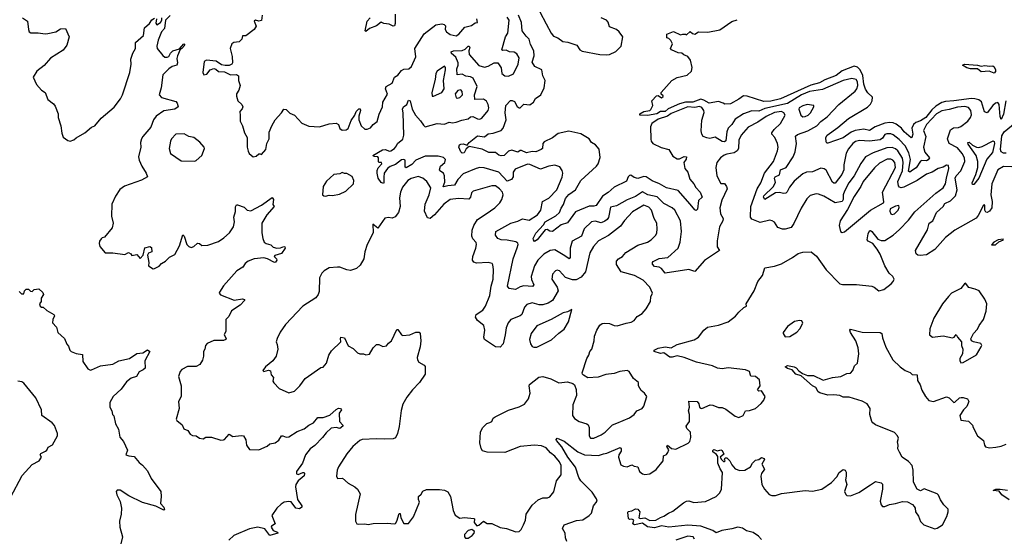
# Model space of a CAD drawing. Extents: x 1603745 to 1745082, y 385868 to 533966.
# Tile 6 of 256: x 1614860 to 1623151, y 396362 to 400728. Entities that reach past the tile are written whole.
import ezdxf

# ---------------------------------------------------------------- set-up
doc = ezdxf.new("R2010")
doc.units = 0

msp = doc.modelspace()

# ---------------------------------------------------------------- linework, layer by layer
at = {"layer": '0CON20XD'}
for points in [[(1616126.4, 400763.6), (1616088.5, 400725), (1616080, 400655), (1616053.8, 400625), (1616026.7, 400555), (1616016, 400505), (1616018.8, 400485), (1616065, 400427.5), (1616083, 400413), (1616103, 400413), (1616115, 400417.5), (1616128.6, 400445), (1616149.4, 400465), (1616207, 400483), (1616243.3, 400525), (1616250, 400515), (1616225.7, 400485), (1616211.7, 400478.3), (1616188, 400425), (1616182.1, 400402.1), (1616189.4, 400365), (1616184.5, 400345.5), (1616145, 400333.3), (1616115, 400315.6), (1616064.3, 400265), (1616051.2, 400155), (1616033.6, 400096.4), (1616053.9, 400073.9), (1616175, 400039.4), (1616186.9, 400025), (1616194, 399995), (1616165, 399975.5), (1616075, 399960), (1616010, 399915), (1615987.5, 399885), (1615965, 399823.8), (1615946.7, 399803.3), (1615895.8, 399745), (1615885.4, 399724.6), (1615876.9, 399695), (1615881.1, 399655), (1615861.4, 399575), (1615865.7, 399545), (1615887.5, 399495), (1615926, 399435), (1615936.7, 399405), (1615885, 399376.2), (1615743.5, 399326.5), (1615702.1, 399297.9), (1615666.6, 399243.4), (1615635.8, 399174.2), (1615632, 399075), (1615647.5, 399015), (1615638.8, 398975), (1615575, 398896.7), (1615555, 398892.5), (1615545, 398882.5), (1615532.5, 398865), (1615530, 398845), (1615535, 398820), (1615580, 398765), (1615645, 398766.2), (1615745, 398750), (1615775, 398767.5), (1615795, 398757.5), (1615805, 398742.5), (1615845, 398750), (1615875, 398717.5), (1615899.2, 398745), (1615915, 398806.2), (1615955, 398820), (1615969.2, 398809.2), (1615972, 398775), (1615945, 398762), (1615936.9, 398745), (1615947.5, 398685), (1615943.3, 398655), (1615985, 398630), (1615995, 398632.5), (1616035, 398652.5), (1616054.1, 398675.9), (1616087.5, 398695), (1616120.8, 398729.2), (1616165, 398750), (1616206.1, 398825), (1616233, 398917), (1616244.2, 398905), (1616268.2, 398835), (1616285, 398817.8), (1616305, 398810.6), (1616325, 398819.4), (1616356.4, 398846.4), (1616374.2, 398844.2), (1616395, 398826.7), (1616445, 398831.2), (1616535, 398862), (1616579.1, 398890.9), (1616626, 398935), (1616661.2, 398985), (1616668.8, 399025), (1616663.8, 399065), (1616675.8, 399114.2), (1616676.8, 399153.2), (1616685, 399168.8), (1616695, 399170.8), (1616748.9, 399148.9), (1616775, 399123.8), (1616805, 399120), (1616895, 399168), (1616985, 399231.2), (1616997.1, 399215), (1616992.4, 399172.4), (1617004, 399155), (1616940, 399085), (1616900, 399015), (1616900, 398935), (1616906.7, 398885), (1616917.5, 398855), (1616935, 398843.8), (1616975, 398833.8), (1616995, 398813.8), (1617025, 398806), (1617055, 398806.9), (1617085, 398817.5), (1617093.3, 398815), (1617095.6, 398805), (1617065, 398761.1), (1617007, 398743), (1617002, 398735), (1617022.9, 398715), (1617024.4, 398705), (1617013.1, 398686.9), (1617005, 398684.3), (1616946, 398715), (1616915, 398724.4), (1616835, 398716.2), (1616784.6, 398695.4), (1616759.2, 398675), (1616739.2, 398645), (1616687.4, 398612.6), (1616575, 398488.8), (1616542.5, 398435), (1616540, 398425), (1616551.7, 398411.7), (1616665, 398366), (1616735, 398378.8), (1616752.3, 398372.3), (1616754, 398365), (1616715.8, 398324.2), (1616642.4, 398277.6), (1616619.7, 398230.3), (1616597, 398203), (1616596, 398105), (1616582.5, 398075), (1616598.8, 398045), (1616596.7, 398035), (1616575, 398028), (1616495, 398026), (1616438.3, 398001.7), (1616424, 397985), (1616420, 397955), (1616408, 397935), (1616408, 397895), (1616398.8, 397861.2), (1616376.2, 397825), (1616345, 397809.2), (1616271.8, 397808.2), (1616225, 397782), (1616210, 397765), (1616198.6, 397725), (1616218.8, 397645), (1616218.8, 397555), (1616197.5, 397515), (1616202.5, 397455), (1616176.4, 397366.4), (1616182.5, 397355), (1616227.3, 397317.3), (1616243.3, 397285), (1616275, 397270), (1616295, 397240), (1616315, 397226.7), (1616345.9, 397225.9), (1616375, 397203.8), (1616405, 397200), (1616427, 397213), (1616475, 397213.8), (1616555, 397189.2), (1616575, 397190), (1616585.7, 397195), (1616625, 397240), (1616655, 397218), (1616725, 397228.8), (1616743.8, 397223.8), (1616765, 397190), (1616770.8, 397145), (1616795, 397110), (1616875, 397108), (1616945, 397138.8), (1616965, 397156), (1617012.5, 397165), (1617041.9, 397188.1), (1617065, 397223.8), (1617075, 397225.8), (1617103, 397213), (1617125, 397215.6), (1617195, 397261.1), (1617255, 397283.3), (1617295, 397314.2), (1617335, 397334.4), (1617371.2, 397378.8), (1617415, 397378.1), (1617471.1, 397398.9), (1617525, 397447.8), (1617545, 397456.5), (1617562.5, 397455), (1617570, 397445), (1617550, 397415), (1617552.5, 397345), (1617581.2, 397315), (1617580, 397305), (1617555, 397287.8), (1617525, 397293.5), (1617482, 397288), (1617440.2, 397249.8), (1617410.2, 397209.8), (1617345, 397143.3), (1617306.9, 397115), (1617267.5, 397065), (1617240.8, 396995), (1617190, 396925), (1617192, 396905), (1617205, 396900), (1617245, 396916.9), (1617255.6, 396915.6), (1617258.6, 396908.6), (1617255, 396887.5), (1617204.8, 396845.2), (1617185, 396816.2), (1617181.1, 396795), (1617198.3, 396688.3), (1617235.3, 396635.3), (1617236.2, 396625), (1617215, 396611.5), (1617185, 396617.1), (1617145, 396668.1), (1617125, 396671.4), (1617086.7, 396665), (1617060.9, 396649.1), (1617026.2, 396615), (1616984, 396555), (1617011.2, 396485), (1616980, 396465), (1616976.2, 396455), (1616995, 396427.1), (1617031.2, 396415), (1617033.3, 396405), (1616965, 396386), (1616925, 396442.9), (1616865, 396456.7), (1616795, 396442), (1616663.9, 396386.1), (1616621.2, 396345)], [(1616902.5, 400765), (1616895, 400722.5), (1616875, 400715.6), (1616845, 400723.8), (1616833, 400717), (1616850, 400675), (1616834, 400645), (1616765, 400593.3), (1616735, 400592.5), (1616729.2, 400565), (1616707.4, 400542.6), (1616663.3, 400535), (1616646.2, 400523.8), (1616631.8, 400485), (1616647.9, 400417.9), (1616650.8, 400365), (1616646.3, 400353.7), (1616625, 400342.2), (1616591.2, 400341.2), (1616559.5, 400349.5), (1616515, 400378.1), (1616432, 400388), (1616414.4, 400375.6), (1616402, 400285), (1616410, 400265), (1616435, 400268.8), (1616463.6, 400306.4), (1616495, 400318), (1616512.1, 400312.1), (1616535, 400291.4), (1616585, 400289.5), (1616635, 400265.3), (1616685, 400267.5), (1616702.2, 400255), (1616703.5, 400215), (1616715.4, 400175), (1616705.4, 400135), (1616686.9, 400105), (1616684.3, 400084.3), (1616696, 400045), (1616730.8, 400015), (1616740, 399995), (1616733.3, 399976.7), (1616714.2, 399955), (1616717, 399923), (1616716.7, 399875), (1616736.7, 399835), (1616753.3, 399775), (1616776, 399736), (1616776, 399655), (1616785, 399620), (1616792.7, 399602.7), (1616825, 399572.5)], [(1618022.2, 400775), (1618020.4, 400695), (1618015, 400677.1), (1618005, 400674.2), (1617971.8, 400691.8), (1617925.3, 400695.3), (1617905, 400706.1), (1617863.4, 400676.6), (1617806.5, 400653.5), (1617775, 400629.2), (1617769.2, 400635), (1617787.1, 400715), (1617811.4, 400745)], [(1621340.6, 399319.4), (1621322.1, 399277.9), (1621311.7, 399268.3), (1621295, 399265.3), (1621255, 399274.1), (1621225, 399269.3), (1621135, 399214.2), (1621122.9, 399235), (1621125, 399245.3), (1621205, 399320.8), (1621222.6, 399357.4), (1621215.3, 399395), (1621220, 399405), (1621256.7, 399423.3), (1621265.4, 399465), (1621313.6, 399485), (1621373.6, 399575), (1621390, 399615), (1621400.4, 399685), (1621391.2, 399748.8), (1621408.2, 399761.8), (1621495, 399791.6), (1621571.1, 399835), (1621605, 399870.4), (1621659.4, 399910.6), (1621757.8, 400015), (1621895, 400126.4), (1621909.3, 400145), (1621915.9, 400174.1), (1621915.2, 400205), (1621902.7, 400225), (1621867.1, 400232.9), (1621795, 400216.6), (1621620.5, 400139.5), (1621510, 400125), (1621443.6, 400095), (1621325, 400022.8), (1621135, 399979.2), (1621085, 399957.1), (1621025, 399961.3), (1620955, 399935.3), (1620885, 399890.8), (1620855, 399845.6), (1620825, 399815.6), (1620812.9, 399785), (1620805, 399708.8), (1620795, 399699.1), (1620775, 399702.9), (1620715, 399740.4), (1620671.9, 399728.1), (1620645, 399732.2), (1620616, 399746), (1620604.3, 399764.3), (1620597.5, 399792.5), (1620602.7, 399882.7), (1620624, 399946), (1620620.9, 399965), (1620605, 399987.6), (1620585, 399997.2), (1620545, 399990.1), (1620485, 399993.6), (1620345, 399938.4), (1620315, 399916.3), (1620235, 399890), (1620182.5, 399855), (1620170.4, 399825), (1620173.1, 399723.1), (1620176.9, 399705), (1620192, 399685), (1620262, 399652), (1620325, 399636.5), (1620358.7, 399578.7), (1620395, 399557.1), (1620415, 399558.1), (1620455, 399576.7), (1620473.9, 399573.9), (1620471.9, 399555), (1620451.8, 399525), (1620461.4, 399475), (1620484.4, 399445), (1620503.3, 399385), (1620536.4, 399346.4), (1620551.9, 399315), (1620590, 399275), (1620605.5, 399235), (1620575.8, 399205), (1620566.1, 399133.9), (1620557, 399123), (1620545, 399127.5), (1620504.7, 399174.7), (1620405, 399289.2), (1620305, 399312.9), (1620246.7, 399346.7), (1620185, 399372.9), (1620135, 399405.8), (1620115, 399407.1), (1620065, 399390.4), (1620035, 399400), (1620005, 399418.9), (1619995, 399416.8), (1619984, 399405), (1619970.6, 399369.4), (1619865, 399317.9), (1619815, 399272.2), (1619767.7, 399242.3), (1619715, 399163.8), (1619695, 399157.5), (1619655, 399157.5), (1619539.2, 399110.8), (1619472.2, 399017.8), (1619418, 399002), (1619347.5, 398945), (1619325, 398947.8), (1619301.2, 398961.2), (1619285, 398960), (1619217.8, 398875), (1619195, 398861.9), (1619185, 398873.8), (1619183.2, 398886.8), (1619205, 398932.2), (1619269.9, 399000.1), (1619285, 399025.3), (1619374.2, 399075.8), (1619404.5, 399105), (1619418, 399142), (1619439, 399171), (1619455, 399222.9), (1619485, 399257.9), (1619538.9, 399295), (1619585.3, 399374.7), (1619716.3, 399493.7), (1619730.5, 399515), (1619748.8, 399568.8), (1619738.8, 399638.8), (1619709.5, 399675), (1619675.3, 399695.3), (1619655.5, 399725), (1619585, 399767.9), (1619485, 399790.3), (1619395, 399770.6), (1619345, 399732.5), (1619275, 399699.1), (1619264.6, 399685), (1619261.9, 399645), (1619252, 399635), (1619205.4, 399614.6), (1619175, 399619.2), (1619126.7, 399606.7), (1619085, 399626.2), (1619074.2, 399625.8), (1619055, 399612.7), (1619005, 399628.8), (1618975, 399620), (1618939.2, 399585), (1618915, 399582.2), (1618895, 399586.5), (1618865, 399610.9), (1618811.5, 399611.5), (1618755, 399639.5), (1618645, 399660), (1618620.4, 399639.6), (1618602.2, 399607.8), (1618585.5, 399604.5), (1618574.4, 399615), (1618556.7, 399655), (1618562.5, 399675), (1618575, 399681.2), (1618595, 399683.3), (1618627.5, 399672.5), (1618643.3, 399695), (1618715, 399750), (1618775, 399741.4), (1618805, 399766.9), (1618846.8, 399773.2), (1618914.6, 399795.4), (1618930, 399815), (1618955.6, 399884.4), (1618948.8, 399945), (1618954.2, 400005.8), (1618993.1, 400046.9), (1619007.8, 400047.8), (1619025, 400038.1), (1619048.6, 399998.6), (1619065, 399985.8), (1619075, 399986.2), (1619105, 400017.1), (1619155, 400010.8), (1619185.6, 400035), (1619204.4, 400065.6), (1619247.8, 400095), (1619277.1, 400155), (1619283.6, 400215), (1619265.3, 400255.3), (1619255.5, 400305), (1619197.5, 400335), (1619175, 400370), (1619191.1, 400425), (1619188.2, 400465), (1619160.4, 400520.4), (1619149.5, 400565), (1619125, 400588.5), (1619092.2, 400635), (1619085.3, 400705.3), (1619060.3, 400765)], [(1619240, 400795), (1619292.4, 400692.4), (1619334.4, 400615), (1619355, 400590), (1619391.2, 400575), (1619433.6, 400543.6), (1619475, 400540), (1619550, 400515), (1619577.5, 400475), (1619595, 400462.5), (1619745, 400436), (1619805, 400432.5), (1619825, 400436), (1619878.6, 400461.4), (1619925.7, 400504.3), (1619937.5, 400585), (1619907.8, 400625), (1619884.2, 400645), (1619827.1, 400667.1), (1619815, 400708), (1619800, 400725), (1619755, 400742.5)], [(1614885, 400743.3), (1614926.7, 400715), (1614933.8, 400645), (1614941.2, 400625), (1614955, 400616.2), (1615015, 400618.8), (1615075, 400608.8), (1615098, 400612), (1615165, 400626.2), (1615205, 400650), (1615245, 400653.3), (1615278, 400585), (1615255.8, 400515), (1615225, 400471.2), (1615120, 400405), (1615065, 400341.2), (1615003.8, 400295), (1614973.8, 400245), (1615001.2, 400181.2), (1615045, 400136.2), (1615075.9, 400115.9), (1615097.5, 400055), (1615145, 400020), (1615159.5, 399999.5), (1615183.8, 399935), (1615183.8, 399905), (1615206.7, 399835), (1615213.9, 399773.9), (1615225, 399740), (1615265, 399711.2), (1615285, 399706.7), (1615315, 399716.2), (1615335.9, 399734.1), (1615408.8, 399775), (1615465, 399823.3), (1615494.1, 399835.9), (1615545, 399900), (1615655, 399992), (1615708.7, 400061.3), (1615725.5, 400094.5), (1615786.8, 400283.2), (1615797.5, 400355), (1615796, 400395), (1615813.2, 400446.8), (1615835.8, 400485), (1615836.2, 400535), (1615901.2, 400595), (1615911.3, 400658.7), (1615952, 400695), (1615973.9, 400726.1), (1615995, 400740)], [(1616012, 400735), (1616007.7, 400697.7), (1616013.9, 400683.9), (1616045, 400704.4), (1616055.5, 400725), (1616055.5, 400745)], [(1616825, 399572.5), (1616851.7, 399578.3), (1616875, 399597.5), (1616885, 399600), (1616895, 399592.5), (1616933.8, 399635), (1616941.4, 399685), (1616960, 399725), (1616961.7, 399781.7), (1616983.8, 399835), (1617012.5, 399885), (1617065, 399943.3), (1617085, 399975.8), (1617105, 399973.1), (1617135, 399940), (1617175, 399923.8), (1617235, 399856.2), (1617295, 399831.2), (1617385, 399827.5), (1617465, 399852.5), (1617525, 399856), (1617543.3, 399845), (1617555, 399812.5), (1617575, 399797.5), (1617609.3, 399800.7), (1617625, 399812.5), (1617651.1, 399878.9), (1617680.8, 399925), (1617691.8, 399955), (1617715, 399978), (1617726.4, 399976.4), (1617729.4, 399965), (1617714.4, 399915), (1617715.6, 399885.6), (1617736, 399835), (1617765, 399807.5), (1617785, 399807.5), (1617815, 399818), (1617835.7, 399845), (1617870, 399870), (1617887.7, 399932.3), (1617915.7, 399994.3), (1617917.8, 400035), (1617957.4, 400102.6), (1617940.6, 400145), (1617944.6, 400165), (1617995.9, 400194.1), (1618015, 400244.4), (1618045, 400261.5), (1618075, 400299.2), (1618095, 400310.3), (1618136.2, 400313.8), (1618159.2, 400335), (1618195.6, 400415), (1618188.5, 400485), (1618265, 400608.1), (1618365, 400686.2), (1618415, 400694.6), (1618435, 400688.8), (1618445, 400676.9), (1618441.2, 400645), (1618453.1, 400625), (1618485, 400604.7), (1618535, 400592.3), (1618556.4, 400605), (1618607.8, 400665), (1618665, 400679.7), (1618695, 400700.5), (1618715.7, 400704.3), (1618709.2, 400735)], [(1622282, 399312), (1622268.3, 399318.3), (1622260.5, 399330.5), (1622253.5, 399365), (1622292, 399455), (1622299.4, 399525), (1622292.6, 399562.6), (1622255, 399624.6), (1622235, 399641.8), (1622205, 399653.1), (1622160.3, 399649.7), (1622045, 399608.2), (1621981.1, 399575), (1621941.3, 399518.7), (1621886.2, 399413.8), (1621842.8, 399355), (1621805.2, 399284.8), (1621794.3, 399255), (1621795, 399215.8), (1621785, 399196.2), (1621725, 399186.2), (1621631.5, 399241.5), (1621585, 399259.1), (1621565, 399260.9), (1621515, 399248.5), (1621488.7, 399221.3), (1621439.9, 399140.1), (1621378.4, 399011.6), (1621355, 398978.1), (1621305, 398964), (1621284.1, 398964.1), (1621245, 398978), (1621215, 399023.3), (1621195, 399036.2), (1621175, 399039.2), (1621095, 399020), (1621025, 399049.2), (1621014.5, 399064.5), (1621016.2, 399155), (1621070, 399305), (1621099.3, 399355), (1621132.3, 399435), (1621205.9, 399535), (1621242.1, 399625), (1621246.7, 399655), (1621240, 399685), (1621218.6, 399735), (1621194.3, 399764.3), (1621194.1, 399775), (1621212, 399805), (1621265, 399855.6), (1621305.7, 399925), (1621294.2, 399945), (1621274.1, 399954.1), (1621215, 399945.5), (1621145, 399913.3), (1621075, 399864.6), (1620995, 399823.3), (1620936.1, 399755), (1620915.7, 399714.3), (1620911.2, 399645), (1620902, 399625), (1620875, 399608), (1620815, 399597.1), (1620792.7, 399587.3), (1620761.8, 399565), (1620730.4, 399525), (1620720.4, 399485), (1620729.5, 399415), (1620765, 399350), (1620795, 399350), (1620810.9, 399325), (1620815.7, 399305), (1620771.1, 399208.9), (1620755.3, 399145), (1620760.4, 399095), (1620783.9, 399053.9), (1620779.7, 399035), (1620752, 398985), (1620732.5, 398867.5), (1620733.8, 398815), (1620751.4, 398785), (1620625, 398700), (1620545, 398609.1), (1620495, 398625.4), (1620295, 398593.8), (1620264.2, 398634.2), (1620245, 398644.6), (1620205, 398650.8), (1620189.3, 398669.3), (1620188.1, 398685), (1620195, 398691.9), (1620245, 398717.1), (1620316, 398725), (1620405, 398804.2), (1620422.5, 398855), (1620433.6, 398945), (1620424.6, 399035), (1620376.5, 399125), (1620355, 399145.5), (1620285, 399180.8), (1620227.2, 399237.2), (1620148.1, 399255), (1620105, 399277.7), (1620095, 399274.7), (1620045, 399239.5), (1619975, 399211.8), (1619885, 399162.3), (1619835, 399150.6), (1619817.3, 399062.7), (1619806.2, 399045), (1619787.8, 399032.2), (1619755, 399018.5), (1619705, 399032.1), (1619674.2, 399025), (1619612.9, 398967.1), (1619589.4, 398905), (1619510.6, 398865), (1619493.8, 398805), (1619494.4, 398725.6), (1619485.5, 398714.5), (1619451, 398741), (1619365, 398790), (1619326, 398785), (1619273.3, 398755), (1619222.3, 398705), (1619194.7, 398655), (1619167.9, 398565), (1619170.4, 398540.4), (1619190, 398495), (1619177.1, 398482.9), (1619105, 398488.2), (1619075, 398479.5), (1619035, 398455.5), (1618981.1, 398465), (1618966.1, 398485), (1619016.2, 398715), (1619047.9, 398807.9), (1619058, 398835), (1619055, 398845.5), (1619038.4, 398858.4), (1618965, 398871.6), (1618915, 398873.5), (1618886, 398886), (1618867.3, 398915), (1618869.4, 398945), (1618995, 399015.4), (1619055, 399032.7), (1619095, 399052.5), (1619148.9, 399041.1), (1619218.8, 399085), (1619247.8, 399125), (1619262.2, 399197.8), (1619314.3, 399225.7), (1619381.5, 399295), (1619428.1, 399401.9), (1619432.5, 399435), (1619427.8, 399457.8), (1619408.3, 399488.3), (1619365, 399503.8), (1619315.7, 399495.7), (1619245, 399469.2), (1619155, 399508.9), (1619135, 399511.7), (1619030.6, 399469.4), (1619014.7, 399445.3), (1619014.8, 399405), (1619002, 399382), (1618965, 399369.2), (1618895, 399443.4), (1618770.5, 399480.5), (1618735, 399483.2), (1618703.4, 399476.6), (1618595, 399430.4), (1618548.6, 399381.4), (1618522, 399335), (1618465, 399330.4), (1618430.9, 399320.9), (1618424.7, 399325), (1618439.4, 399360.6), (1618438.2, 399415), (1618427.9, 399435), (1618398, 399455), (1618395.6, 399465), (1618403.2, 399495), (1618438.5, 399525), (1618445, 399552.5), (1618428, 399568), (1618385, 399578.1), (1618275, 399578.4), (1618195, 399545.9), (1618160.9, 399509.1), (1618115, 399480.4), (1618105.5, 399485.5), (1618105.4, 399545), (1618095, 399550.4), (1618075, 399547.5), (1618025, 399508.7), (1617978.6, 399491.4), (1617957.8, 399475), (1617927.8, 399435), (1617927.4, 399402.6), (1617926.8, 399355), (1617922, 399348), (1617905, 399357.5), (1617877.1, 399395), (1617868.7, 399435), (1617870.7, 399459.3), (1617879.6, 399480.4), (1617908.6, 399515), (1617907.5, 399525), (1617886, 399526), (1617881.3, 399531.3), (1617880.5, 399565), (1617875, 399572.9), (1617845, 399576), (1617834.3, 399585), (1617915, 399632.2), (1617937.5, 399635), (1617975, 399621.1), (1617985, 399623.1), (1618015.6, 399645), (1618034, 399665), (1618041.2, 399685), (1618085, 399721.2), (1618095.7, 399755), (1618090, 399945), (1618082.7, 399975), (1618092.7, 399995), (1618120.5, 400015), (1618135, 400050), (1618147.1, 400045), (1618165.4, 399975.4), (1618192.2, 399925), (1618235, 399876.5), (1618258.9, 399838.9), (1618275, 399826.8), (1618375, 399853.8), (1618437.9, 399847.9), (1618475, 399866.5), (1618505, 399861.1), (1618535, 399864.7), (1618583.2, 399883.2), (1618635.5, 399894.5), (1618655, 399910), (1618675, 399913.6), (1618715, 399892.4), (1618735, 399892), (1618750.1, 399899.9), (1618805, 399963.3), (1618809.3, 399985), (1618803.9, 400013.9), (1618791.8, 400041.7), (1618765, 400059.3), (1618693.5, 400055), (1618688.2, 400095), (1618710.8, 400165), (1618678.2, 400235), (1618655, 400246.7), (1618616.7, 400253.3), (1618585, 400269.6), (1618542.5, 400265), (1618540.8, 400315), (1618552.8, 400345), (1618552.5, 400365), (1618533.4, 400413.4), (1618494.5, 400444.5), (1618492.7, 400457.3), (1618514, 400466), (1618585, 400468.2), (1618609.7, 400480.3), (1618635, 400504.6), (1618645, 400504.3), (1618649.6, 400495), (1618642.2, 400465), (1618645.9, 400435.9), (1618725, 400343.8), (1618775, 400328.6), (1618803.4, 400336.6), (1618854.9, 400365.1), (1618885, 400365.8), (1618915, 400324.2), (1618919.5, 400275), (1618946, 400256), (1618976, 400254), (1619017, 400273), (1619056.9, 400355), (1619065, 400407.5), (1619045, 400440.8), (1619023.8, 400455), (1618985, 400457.8), (1618955, 400472.1), (1618925, 400468.2), (1618919.2, 400475), (1618949.7, 400585), (1618969.6, 400615), (1618980.5, 400725), (1618965, 400749.3)], [(1623163.7, 400045), (1623145, 399932.5), (1623125, 399888.8), (1623115, 399913.3), (1623106.1, 400015), (1623095, 400029.7), (1623075, 400025.3), (1623053.1, 400006.9), (1623005, 399942.7), (1622985, 399953.1), (1622957.7, 400037.7), (1622935, 400054.1), (1622903.2, 400063.2), (1622875, 400064.9), (1622725, 400043.8), (1622655, 400040.2), (1622625, 400030.4), (1622575, 399999), (1622541.6, 399968.4), (1622489.4, 399905), (1622445, 399878.1), (1622405, 399862.5), (1622385.7, 399845), (1622372.4, 399815), (1622379.3, 399765), (1622373.1, 399736.9), (1622365, 399734.3), (1622308.2, 399785), (1622285, 399815.9), (1622239.3, 399849.3), (1622215, 399860.9), (1622186.2, 399863.8), (1622144.3, 399855.7), (1622063.2, 399826.8), (1622015, 399796.7), (1621966.6, 399806.6), (1621894.8, 399795.2), (1621860.1, 399779.9), (1621795, 399734.7), (1621665, 399687.5), (1621655, 399690), (1621651.2, 399701.2), (1621648.8, 399735), (1621658.8, 399755), (1621749.4, 399820.6), (1621837.8, 399895), (1621999, 399991), (1622025, 400017.8), (1622037.5, 400045), (1622041.1, 400075), (1622002.1, 400112.1), (1621982.6, 400142.6), (1621968.1, 400185), (1621958.4, 400258.4), (1621935.6, 400305.6), (1621915, 400328.1), (1621885, 400336.7), (1621785, 400297.1), (1621735, 400259), (1621639.1, 400220.9), (1621595, 400196), (1621522.1, 400177.9), (1621266.6, 400063.3), (1621185, 400042), (1621125, 400039.2), (1620984.5, 400085.5), (1620955, 400088.5), (1620915, 400059.1), (1620845, 400021.1), (1620796, 400016), (1620784, 400025), (1620745, 400039.3), (1620665, 400024.3), (1620621.3, 400051.3), (1620595, 400058.4), (1620527.1, 400032.9), (1620467.3, 400032.7), (1620415, 400020.4), (1620321.2, 399978.8), (1620295, 399956.2), (1620256.1, 399953.9), (1620225.7, 399935), (1620145, 399922.8), (1620082.5, 399925), (1620083, 399937), (1620115, 399956.2), (1620165, 399963.3), (1620175, 399972.5), (1620192.5, 400005), (1620182.5, 400045), (1620221.7, 400088.3), (1620235, 400090), (1620265, 400070), (1620278.3, 400081.7), (1620278.3, 400088.3), (1620261.7, 400101.7), (1620260, 400115), (1620350, 400215), (1620395, 400242.5), (1620479.5, 400260.5), (1620516.7, 400295), (1620521.2, 400325), (1620508.8, 400388.8), (1620485, 400418.8), (1620451.7, 400431.7), (1620435, 400446.7), (1620405, 400450), (1620347.5, 400475), (1620341.2, 400485), (1620357.5, 400525), (1620343, 400553), (1620325, 400570), (1620310, 400575), (1620310, 400605), (1620365, 400630), (1620425, 400600), (1620445, 400607.5), (1620467, 400607), (1620475, 400600), (1620505, 400627.5), (1620525, 400612.5), (1620545, 400607.5), (1620575, 400625.8), (1620655, 400623.3), (1620755, 400642.5), (1620857.3, 400712.7), (1620901.7, 400728.3)], [(1623065, 400279.2), (1623023.9, 400293.9), (1622955, 400288.8), (1622925, 400314), (1622865, 400313.5), (1622835, 400322.9), (1622797.5, 400345), (1622815, 400352.5), (1622925.7, 400345.7), (1622955, 400337.5), (1622986.1, 400343.9), (1623025, 400336.7), (1623055, 400340), (1623065, 400332), (1623076.3, 400306.3), (1623075, 400292.5), (1623065, 400279.2)], [(1618345, 400083.8), (1618413.6, 400116.4), (1618433.3, 400145), (1618427.3, 400215), (1618445.3, 400305.3), (1618445, 400326.7), (1618436.9, 400336.9), (1618374, 400295), (1618363.5, 400276.5), (1618358.2, 400225), (1618330.5, 400115), (1618332, 400085), (1618345, 400083.8)], [(1618545, 400067.5), (1618565, 400073.1), (1618588.2, 400095), (1618585, 400123.8), (1618575, 400137.1), (1618549.3, 400130.7), (1618526.2, 400105), (1618535, 400071.2), (1618545, 400067.5)], [(1623215, 399489.3), (1623145, 399492.5), (1623095, 399465.4), (1623045.7, 399345), (1623038.2, 399255), (1623048, 399198), (1623045.5, 399145.5), (1623024.7, 399115.3), (1623005, 399105.6), (1622995, 399107.5), (1622986.7, 399125), (1622987.1, 399165), (1622985, 399170), (1622975, 399166.2), (1622931.3, 399078.7), (1622913.8, 399056.2), (1622734.5, 398955), (1622656.6, 398893.4), (1622565.6, 398794.4), (1622495, 398748), (1622442.1, 398742.1), (1622423.3, 398745), (1622407, 398757), (1622402, 398785), (1622505, 398958.8), (1622518.1, 399015), (1622549.4, 399035), (1622578.9, 399105), (1622634.6, 399155), (1622649.5, 399180.5), (1622696.2, 399203.8), (1622740.3, 399245), (1622752.3, 399295), (1622736.5, 399395), (1622745, 399414.6), (1622785, 399454.6), (1622818.4, 399535), (1622815.2, 399565), (1622795, 399600.8), (1622755, 399648.2), (1622686.5, 399686.5), (1622673.2, 399725), (1622698.6, 399801.4), (1622722.9, 399817.1), (1622765, 399820), (1622785, 399829.2), (1622844.5, 399875), (1622866.9, 399905), (1622873.4, 399926.6), (1622867.8, 399965), (1622849.5, 399989.5), (1622818.1, 399998.1), (1622755, 399992.9), (1622685, 399971.3), (1622625, 399961.3), (1622579.8, 399935), (1622495.3, 399845), (1622470, 399795), (1622489.3, 399745), (1622469.2, 399655), (1622482.1, 399612.1), (1622520, 399565), (1622510.7, 399549.2), (1622495, 399540.6), (1622455, 399542.2), (1622445, 399536.2), (1622408.9, 399481.1), (1622377.4, 399462.6), (1622355, 399444.1), (1622345, 399452.5), (1622362, 399552), (1622347.2, 399607.2), (1622315.7, 399665), (1622265, 399720.9), (1622215, 399759.3), (1622195, 399766.6), (1622162.6, 399767.4), (1622145, 399762.2), (1622125, 399731.8), (1622105, 399715.8), (1622015, 399706.5), (1621932.2, 399712.2), (1621898.4, 399701.6), (1621875.9, 399685), (1621838.9, 399641.1), (1621819.7, 399605), (1621799.2, 399505), (1621798.8, 399465), (1621782.9, 399425), (1621725, 399352.2), (1621715, 399351.1), (1621705, 399361.4), (1621650.9, 399460.9), (1621635, 399471.8), (1621605, 399479.1), (1621535, 399447.5), (1621485, 399443.8), (1621455, 399429.3), (1621381.9, 399368.1), (1621340.6, 399319.4)], [(1621455, 399910), (1621475, 399914), (1621499.2, 399925), (1621518.9, 399945), (1621546.7, 399995), (1621545.8, 400005.8), (1621490, 400015), (1621455, 400004.3), (1621423.8, 399985), (1621420, 399975), (1621436.7, 399925), (1621455, 399910)], [(1623165.7, 399604.2), (1623145, 399605.3), (1623124.8, 399614.8), (1623117.3, 399635), (1623128.3, 399751.7), (1623149.2, 399785), (1623241.1, 399858.9)], [(1616335, 399537.5), (1616345, 399542.5), (1616392.5, 399585), (1616416.7, 399645), (1616412.5, 399655), (1616376.4, 399696.4), (1616325, 399736.2), (1616285, 399744.2), (1616245, 399767.1), (1616175, 399764.2), (1616139.2, 399725), (1616129.2, 399705), (1616119.2, 399645), (1616130.9, 399600.9), (1616220.3, 399540.3), (1616335, 399537.5)], [(1622895, 399341.1), (1622881.4, 399341.4), (1622879.6, 399355), (1622910, 399425), (1622926.6, 399483.4), (1622927.8, 399535), (1622914.3, 399585), (1622845, 399680.6), (1622842.5, 399695), (1622855, 399697.1), (1622883, 399673), (1622915, 399655.3), (1622935, 399651.8), (1622965, 399659.4), (1623058, 399708), (1623065, 399704), (1623067, 399685), (1623050.9, 399609.1), (1623002.1, 399555), (1622935, 399394), (1622895, 399341.1)], [(1621785, 398936.7), (1621805, 398943.3), (1622025, 399124.5), (1622133.2, 399186.8), (1622136.9, 399195), (1622125.8, 399275), (1622233.9, 399485), (1622229, 399525), (1622212.9, 399545), (1622195, 399553.8), (1622165, 399553.9), (1622098.6, 399521.4), (1622058.4, 399481.6), (1621963.4, 399366.6), (1621942.4, 399325), (1621885, 399240.6), (1621830.5, 399129.5), (1621767.5, 399035), (1621758.8, 398995), (1621770, 398945), (1621785, 398936.7)], [(1617435, 399243.8), (1617465, 399252), (1617495, 399249.2), (1617551.7, 399258.3), (1617605, 399285.7), (1617670.8, 399345), (1617672.9, 399375), (1617658.8, 399408.8), (1617615, 399433.3), (1617595, 399433.3), (1617575, 399442.5), (1617555, 399431.2), (1617505, 399423.8), (1617442.4, 399367.6), (1617414.2, 399325), (1617410, 399255), (1617420, 399245), (1617435, 399243.8)], [(1619466.2, 396335), (1619456, 396365), (1619454.2, 396404.2), (1619431.2, 396445), (1619443.8, 396475), (1619547.2, 396512.8), (1619601.5, 396518.5), (1619656.2, 396555), (1619674, 396575), (1619691.9, 396635), (1619722.5, 396675), (1619718.1, 396695), (1619680.9, 396750.9), (1619585, 396846.7), (1619568.1, 396875), (1619540.5, 396960.5), (1619475, 397045.6), (1619425, 397131.2), (1619381.2, 397185), (1619377.1, 397195), (1619384.2, 397205.8), (1619445, 397180), (1619558.7, 397088.7), (1619615, 397065.3), (1619735, 397058.2), (1619775, 397073.8), (1619805, 397078.1), (1619915, 397125.6), (1619924.4, 397115), (1619925.6, 397095), (1619904.2, 397065), (1619900.8, 397045), (1619921.7, 396981.7), (1619945, 396968.6), (1619975, 396964.2), (1620015, 396980.8), (1620035, 396968), (1620063.6, 396963.6), (1620077.5, 396925), (1620104.3, 396904.3), (1620125, 396899.2), (1620165, 396904.2), (1620218.7, 396941.3), (1620277, 397013), (1620281.1, 397055), (1620305, 397068.1), (1620317.7, 397085), (1620327, 397107), (1620309.2, 397135), (1620314.5, 397145.5), (1620348.8, 397118.8), (1620385, 397112), (1620487.7, 397162.3), (1620501.7, 397178.3), (1620510.5, 397209.5), (1620508.6, 397255), (1620477.6, 397287.6), (1620471.8, 397305), (1620500.8, 397345), (1620498.6, 397405), (1620490.9, 397435), (1620500, 397465), (1620495, 397515.8), (1620565, 397512.7), (1620578.8, 397495), (1620582.9, 397465), (1620595, 397457.5), (1620605, 397455.8), (1620675, 397484.4), (1620695, 397483.1), (1620745, 397464.3), (1620775, 397462.5), (1620805, 397450), (1620885, 397391.2), (1620915, 397380), (1620952.5, 397395), (1620972.5, 397435), (1621005, 397437.9), (1621055.3, 397454.7), (1621104.2, 397495.8), (1621126, 397525), (1621136.7, 397555), (1621105, 397603.3), (1621085, 397600), (1621073.3, 397613.3), (1621094.2, 397645), (1621090, 397695), (1621055, 397722.9), (1621017.5, 397727.5), (1621012.5, 397735), (1621003.8, 397765), (1620970, 397780), (1620825, 397796.4), (1620775, 397789.1), (1620735, 397793.6), (1620693.9, 397813.9), (1620560, 397845), (1620455, 397884.4), (1620395, 397898.5), (1620355, 397886.4), (1620335, 397888.2), (1620285, 397923.1), (1620255, 397918.1), (1620203.3, 397935), (1620203.3, 397945), (1620235, 397962.9), (1620295, 397973.8), (1620345, 397966.2), (1620396.1, 397993.9), (1620537.9, 398032.1), (1620576.7, 398055), (1620620, 398115), (1620651.7, 398138.3), (1620745, 398156.2), (1620825, 398183.8), (1620887.7, 398232.3), (1620915, 398266.7), (1620957.5, 398305), (1620980, 398315), (1620976.7, 398335), (1621044, 398445), (1621074, 398525), (1621114.2, 398575.8), (1621135, 398640), (1621215, 398653.3), (1621275, 398673.3), (1621367.5, 398725), (1621415, 398760), (1621455, 398771.2), (1621525, 398773.8), (1621568.3, 398738.3), (1621651.4, 398621.4), (1621765, 398503.8), (1621787.7, 398497.7), (1621905, 398497.5), (1622035, 398484), (1622055, 398476.7), (1622095, 398446.2), (1622135, 398457.1), (1622199.2, 398505), (1622215.8, 398525), (1622222, 398545), (1622213.3, 398565), (1622180, 398595), (1622143.3, 398655), (1622104.6, 398755), (1622078.8, 398795), (1622043.9, 398843.9), (1622005, 398863.1), (1621997.1, 398875), (1622005, 398926), (1622015, 398950), (1622025, 398953.6), (1622035, 398944.5), (1622085, 398879.2), (1622115, 398869.6), (1622145, 398870.5), (1622215.5, 398915), (1622268.9, 398961.1), (1622345, 399040), (1622398.1, 399111.9), (1622573.5, 399266.5), (1622635, 399313.3), (1622656.2, 399345), (1622662.8, 399395), (1622684.4, 399475), (1622679.4, 399499.4), (1622665, 399504), (1622635, 399485.7), (1622594.1, 399475.9), (1622543.8, 399445), (1622495, 399428.9), (1622416.5, 399373.5), (1622305, 399317.5), (1622282, 399312)], [(1619037, 396417), (1619065, 396420), (1619083.6, 396436.4), (1619103.3, 396475), (1619118, 396515), (1619124.7, 396565.3), (1619175, 396642.2), (1619224.4, 396685), (1619265, 396702.2), (1619305, 396703.1), (1619325, 396712), (1619356.6, 396753.4), (1619381.1, 396845), (1619419.6, 396895), (1619418.2, 396975), (1619405.2, 397005), (1619365, 397054.1), (1619330.8, 397080.8), (1619291.8, 397125), (1619255, 397141.7), (1619194.2, 397145.8), (1619075, 397134.7), (1618945, 397084.4), (1618795, 397086), (1618757.5, 397097.5), (1618746.8, 397116.8), (1618735.7, 397165), (1618740.8, 397255), (1618757.9, 397292.1), (1618792.8, 397327.2), (1618818.3, 397338.3), (1618835, 397346.7), (1618847, 397373), (1618863.3, 397385), (1618975, 397440.8), (1619065, 397468), (1619109.5, 397490.5), (1619143.3, 397535), (1619151.2, 397555), (1619157.5, 397585), (1619148.9, 397645), (1619153, 397657), (1619231.7, 397718.3), (1619265, 397725.4), (1619331.2, 397705), (1619400.3, 397670.3), (1619471.7, 397678.3), (1619516.1, 397666.1), (1619530.8, 397655), (1619544.3, 397615), (1619547.1, 397565), (1619518.2, 397485), (1619515.5, 397395.5), (1619531.1, 397371.1), (1619570, 397345), (1619635, 397326.2), (1619647.3, 397317.3), (1619654, 397295), (1619655.6, 397225), (1619665, 397206), (1619695, 397205.6), (1619755, 397231.8), (1619788.9, 397255), (1619852.5, 397317.5), (1619888, 397332), (1619995, 397376.9), (1620034, 397405), (1620055.7, 397434.3), (1620100, 397455), (1620115.7, 397474.3), (1620139.4, 397555), (1620120, 397585), (1620094, 397605), (1620070, 397645), (1620071.2, 397675), (1620027.9, 397707.9), (1619990.8, 397765), (1619975, 397774), (1619912.5, 397765), (1619865, 397749.4), (1619795, 397742.2), (1619730, 397720), (1619645, 397713.5), (1619607.5, 397735), (1619597.5, 397745), (1619596.7, 397755), (1619634.5, 397875.5), (1619652.5, 397905), (1619660, 397935), (1619676.7, 397955), (1619696.6, 398023.4), (1619700.6, 398065), (1619719.4, 398115), (1619745, 398156), (1619765, 398171.4), (1619785, 398174.4), (1619825, 398169.2), (1619865, 398152.9), (1619891.9, 398151.9), (1619967, 398173), (1620008.6, 398181.4), (1620033.8, 398195), (1620060.3, 398229.7), (1620100, 398255), (1620135, 398293.8), (1620171.2, 398355), (1620174, 398395), (1620189.2, 398425), (1620166, 398475), (1620109.4, 398535), (1620035.4, 398575.4), (1619924.5, 398604.5), (1619885.8, 398665.8), (1619885.3, 398695), (1619902.8, 398715), (1619935.3, 398735), (1619965, 398767.6), (1620065, 398830), (1620145, 398854.4), (1620178, 398875), (1620215.8, 398915), (1620226, 398935), (1620227.5, 398965), (1620225.7, 399015), (1620203.5, 399053.5), (1620178.9, 399125), (1620158.8, 399148.8), (1620115, 399166.2), (1620019.4, 399110.6), (1619953.6, 399036.4), (1619919.5, 398990.5), (1619819.1, 398910.9), (1619734.3, 398865.7), (1619691.8, 398818.2), (1619660.5, 398765), (1619625.3, 398605), (1619588.2, 398561.8), (1619545, 398538.8), (1619515, 398538.2), (1619455, 398557.5), (1619404, 398615), (1619385, 398620), (1619370.8, 398615), (1619347.1, 398585), (1619339.6, 398545), (1619386.2, 398476.2), (1619394.6, 398445), (1619345, 398363.5), (1619309.4, 398340.6), (1619265, 398328.1), (1619235, 398328.4), (1619175, 398343.3), (1619129.8, 398330.2), (1619111.3, 398308.7), (1619089.1, 398245), (1619075, 398233.8), (1618996.3, 398203.7), (1618973.1, 398175), (1618955.5, 398134.5), (1618949.1, 398075), (1618930.2, 397999.8), (1618905, 397971.1), (1618865, 397972.8), (1618773.1, 398035), (1618767.1, 398055), (1618775.3, 398115), (1618769.2, 398155), (1618714.7, 398194.7), (1618696.7, 398225), (1618702.9, 398245), (1618758.3, 398281.7), (1618782.7, 398317.3), (1618818.7, 398405), (1618830.6, 398485), (1618848, 398545), (1618850.9, 398625), (1618845, 398663.3), (1618837.1, 398675), (1618805.3, 398685.3), (1618705, 398679.5), (1618685, 398686), (1618673.3, 398705), (1618674.5, 398735), (1618701.8, 398805), (1618706.5, 398836.5), (1618702.4, 398852.4), (1618675, 398884.4), (1618666.6, 398905), (1618669.4, 398955), (1618685, 398996.9), (1618713.4, 399045), (1618787, 399093), (1618859.4, 399145), (1618901.9, 399185), (1618920.6, 399215), (1618931.5, 399255), (1618925.5, 399275), (1618900.9, 399305), (1618865, 399329.3), (1618835, 399328.6), (1618678, 399285), (1618665, 399270), (1618656.9, 399235), (1618642.8, 399217.2), (1618555, 399224.1), (1618485, 399214.7), (1618431.8, 399175), (1618352.1, 399085), (1618315, 399053.1), (1618295, 399060), (1618268.7, 399115), (1618275.3, 399175), (1618308.8, 399255), (1618323.2, 399313.2), (1618288.6, 399365), (1618255, 399394.3), (1618215, 399406.7), (1618155, 399390.9), (1618128.6, 399375), (1618082.7, 399317.3), (1618065.5, 399275), (1618057.6, 399227.6), (1618062.9, 399155), (1618048.8, 399105), (1618021.7, 399068.3), (1617995, 399056.7), (1617965, 399062.5), (1617935, 399057.5), (1617875, 398972.5), (1617833.8, 399006.2), (1617836.2, 398935), (1617786.7, 398835), (1617767, 398773), (1617758.8, 398715), (1617727.9, 398662.1), (1617695, 398634.2), (1617645, 398617.5), (1617615, 398622), (1617555, 398643.8), (1617535, 398643.8), (1617465, 398638), (1617425, 398613.8), (1617405, 398593.3), (1617385.8, 398555), (1617380.5, 398439.5), (1617373.8, 398415), (1617353, 398387), (1617245, 398317.5), (1617097, 398163), (1617052.4, 398097.6), (1617028, 398045), (1617018.8, 398015), (1617027.5, 397992.5), (1617034, 397955), (1617020, 397895), (1616990.8, 397855), (1616930, 397805), (1616907.5, 397775), (1616915, 397767.5), (1616955, 397776.2), (1616973, 397773), (1616978.3, 397738.3), (1616996, 397716), (1616991.2, 397685), (1617000, 397670), (1617044.6, 397624.6), (1617125, 397586), (1617175, 397602), (1617217.5, 397645), (1617265, 397708), (1617395, 397798.8), (1617415.9, 397804.1), (1617443.6, 397836.4), (1617462.9, 397905), (1617485, 397940), (1617564, 398015), (1617560, 398045), (1617565, 398055.8), (1617595, 398050), (1617625, 397982), (1617668.8, 397958.8), (1617705, 397923.8), (1617725, 397914.2), (1617755, 397916.2), (1617775, 397906.2), (1617805, 397912), (1617835.6, 397965), (1617865, 397993.5), (1617885, 397993.3), (1617917.1, 397977.1), (1617948.8, 397981.2), (1617965.8, 398005), (1617992, 398025), (1618035, 398120), (1618045, 398121.2), (1618075, 398073.8), (1618085, 398070), (1618145, 398076.2), (1618195, 398098.8), (1618225, 398097.5), (1618231.2, 398085), (1618237.5, 398025), (1618232.5, 397975), (1618208, 397885), (1618208.8, 397865), (1618220, 397845), (1618265, 397820), (1618275, 397807.5), (1618274, 397745), (1618226, 397675), (1618167, 397613), (1618119.7, 397550.3), (1618085, 397490), (1618070.7, 397439.3), (1618055.5, 397304.5), (1618041.4, 397245), (1618025, 397208.8), (1618005, 397200.8), (1617935, 397195.7), (1617865, 397200.8), (1617745, 397192.9), (1617725, 397185.6), (1617685, 397151.9), (1617664.2, 397135), (1617615, 397073.8), (1617545.7, 396965), (1617534.2, 396935), (1617526.7, 396885), (1617536.4, 396866.4), (1617577.7, 396867.7), (1617625, 396826.7), (1617683.3, 396795), (1617703.8, 396775), (1617725.9, 396735.9), (1617687, 396563), (1617687.5, 396505), (1617700, 396485), (1617715, 396480), (1617765, 396483.3), (1617795, 396478.8), (1617835, 396486.7), (1617955, 396490), (1618016.4, 396483.6), (1618025, 396487.5), (1618035, 396507.5), (1618055, 396570), (1618065, 396570), (1618070, 396535), (1618095, 396487.5), (1618135, 396487.5), (1618177, 396543), (1618227.5, 396665), (1618218.3, 396688.3), (1618217.5, 396715), (1618240, 396735), (1618255, 396760), (1618285, 396772.5), (1618395, 396773.3), (1618436.4, 396766.4), (1618465, 396752.5), (1618486.7, 396715), (1618510, 396595), (1618526.4, 396556.4), (1618565, 396532), (1618605, 396536.2), (1618685, 396530), (1618690, 396525), (1618687.5, 396495), (1618708.3, 396468.3), (1618725, 396472.5), (1618765, 396507.5), (1618795, 396487.5), (1618835, 396486.7), (1618905, 396453.8), (1618960, 396445), (1619037, 396417)], [(1622205, 399088), (1622225, 399092.9), (1622257.1, 399125), (1622265.8, 399145.8), (1622263.8, 399163.8), (1622235, 399159.4), (1622190, 399135), (1622187.5, 399115), (1622195, 399093.3), (1622205, 399088)], [(1623041.7, 398831.7), (1623075, 398832.5), (1623103.3, 398856.7), (1623142.5, 398875), (1623140, 398880), (1623100, 398875), (1623062.5, 398855), (1623041.7, 398831.7)], [(1614855, 398440), (1614875, 398420), (1614895, 398420), (1614900, 398445), (1614915, 398460), (1614935, 398460), (1614951.7, 398441.7), (1614965, 398440), (1614983, 398457), (1615021.7, 398461.7), (1615055, 398432.5), (1615061.2, 398415), (1615040, 398385), (1615040, 398355), (1615027.5, 398335), (1615032.5, 398315), (1615045, 398307.5), (1615058.3, 398308.3), (1615089.5, 398279.5), (1615146.4, 398246.4), (1615152.5, 398235), (1615140, 398205), (1615137.5, 398175), (1615170.7, 398140.7), (1615182.5, 398095), (1615237.5, 398045), (1615256.4, 397996.4), (1615270.7, 397980.7), (1615283.3, 397945), (1615293.3, 397935), (1615335, 397919.2), (1615388.8, 397908.8), (1615390.5, 397850.5), (1615435, 397790), (1615455, 397778.8), (1615465, 397780), (1615540, 397815), (1615645, 397827.5), (1615694.2, 397855.8), (1615785, 397876.2), (1615845, 397916.7), (1615896.4, 397923.6), (1615935, 397947.5), (1615956.7, 397935), (1615912.5, 397855), (1615917.5, 397795), (1615898.3, 397781.7), (1615866.1, 397763.9), (1615844.5, 397725.5), (1615799.7, 397710.3), (1615760, 397680), (1615715, 397617.1), (1615648.1, 397555), (1615620, 397505), (1615618, 397465), (1615636.7, 397435), (1615642.5, 397405), (1615651.7, 397391.7), (1615666.2, 397325), (1615691.4, 397281.4), (1615702.4, 397212.4), (1615735, 397176.7), (1615766.7, 397105), (1615753.8, 397063.8), (1615780, 397055), (1615825, 397051.2), (1615865, 397000), (1615895, 396976.7), (1615935, 396928.8), (1615966.4, 396866.4), (1616047.5, 396755), (1616051.2, 396715), (1616046.2, 396655), (1616072.5, 396625), (1616080, 396605), (1616075, 396600), (1616005, 396633.8), (1615895, 396662.9), (1615778.6, 396718.6), (1615705, 396768), (1615682, 396768), (1615672, 396755), (1615677.1, 396727.1), (1615705, 396672.5), (1615717.1, 396615), (1615715.8, 396564.2), (1615699.2, 396505), (1615702.9, 396455), (1615725.6, 396375), (1615711.4, 396315)], [(1622785, 397840), (1622805, 397841.2), (1622915, 397906.2), (1622956.7, 397975), (1622960, 397985), (1622953, 398003), (1622890, 398015), (1622873.6, 398023.6), (1622868.3, 398041.7), (1622890, 398085), (1622925, 398122.5), (1622940, 398155), (1622975.6, 398204.4), (1622996.7, 398275), (1623002.1, 398335), (1622986.5, 398376.5), (1622937.5, 398445), (1622905, 398460), (1622853, 398473), (1622825, 398508.8), (1622814.2, 398505), (1622785, 398464), (1622706.7, 398425), (1622680.9, 398399.1), (1622630, 398335), (1622557.1, 398215), (1622523.2, 398126.8), (1622520, 398075), (1622545, 398054.3), (1622635, 398066.9), (1622715, 398050), (1622727.5, 398055), (1622745, 398076.7), (1622756, 398055), (1622790, 398015), (1622790, 397985), (1622800, 397955), (1622797.5, 397915), (1622776.2, 397875), (1622775, 397860), (1622785, 397840)], [(1619190.5, 397970.5), (1619215, 397972), (1619338.3, 398031.7), (1619399.7, 398090.3), (1619445, 398123.8), (1619480.8, 398185), (1619508.3, 398288.3), (1619472.3, 398267.7), (1619435, 398261.1), (1619336.4, 398203.6), (1619215, 398150.6), (1619166.7, 398085), (1619153.3, 398035), (1619160.3, 398000.3), (1619175, 397976.2), (1619190.5, 397970.5)], [(1621305, 398058.8), (1621345, 398061.4), (1621402.4, 398097.6), (1621427.5, 398125), (1621453.9, 398173.9), (1621445, 398192), (1621425, 398196.7), (1621383.8, 398186.2), (1621324.4, 398145.6), (1621288.8, 398095), (1621288, 398085), (1621305, 398058.8)], [(1619980.6, 396580.6), (1619982.3, 396587.7), (1620015, 396592.7), (1620045, 396610), (1620065, 396608.2), (1620080.9, 396585), (1620074.2, 396534.2), (1620085, 396529.7), (1620125, 396533.9), (1620165, 396513), (1620217.5, 396515), (1620255, 396538), (1620285, 396548), (1620323.3, 396575), (1620360.9, 396589.1), (1620449.5, 396660.5), (1620475, 396673.8), (1620495, 396676.2), (1620535, 396664), (1620635, 396671.4), (1620725, 396713.8), (1620756.2, 396745), (1620770, 396775), (1620777.5, 396915), (1620756.9, 396946.9), (1620738.4, 396995), (1620739.8, 397049.8), (1620726.9, 397066.9), (1620695, 397090), (1620695, 397101.2), (1620705, 397110.9), (1620735, 397098.9), (1620765, 397105.6), (1620775, 397100.8), (1620789.7, 397070.3), (1620757.5, 397045), (1620768.1, 397025), (1620785, 397010), (1620795, 397008.8), (1620800, 397015), (1620795.8, 397025), (1620800.9, 397039.1), (1620815, 397038.5), (1620840.5, 397015), (1620855, 396980.6), (1620885, 396946), (1620924.2, 396934.2), (1620965, 396936), (1621013.3, 396965), (1621030, 396995), (1621055, 397019.2), (1621085, 397024.4), (1621105, 397042.2), (1621129.4, 397035), (1621132.5, 397025), (1621110, 396985), (1621131.1, 396945), (1621105, 396906.7), (1621100, 396885), (1621109.2, 396815), (1621130, 396775), (1621170.4, 396730.4), (1621192.1, 396722.1), (1621225, 396723.2), (1621275, 396740), (1621475, 396763.8), (1621535, 396760), (1621615, 396777.1), (1621695, 396831.2), (1621740.3, 396879.7), (1621759.2, 396915), (1621795, 396941.1), (1621811.4, 396935), (1621818.1, 396918.1), (1621819.7, 396885), (1621812.4, 396855), (1621823.3, 396815), (1621805.7, 396755), (1621815, 396730), (1621825, 396723.3), (1621855, 396720), (1621925, 396748.6), (1622022.5, 396812.5), (1622065, 396839.2), (1622115, 396830), (1622125, 396817.5), (1622125.7, 396775.7), (1622105.8, 396675.8), (1622114.2, 396644.2), (1622125, 396630), (1622145, 396628.8), (1622184.3, 396645.7), (1622235, 396654), (1622293, 396673), (1622335, 396668.8), (1622376.2, 396646.2), (1622390.7, 396630.7), (1622400, 396615), (1622403.8, 396583.8), (1622427.9, 396547.9), (1622445, 396502.5), (1622473.3, 396475), (1622565, 396442.5), (1622585, 396446), (1622630, 396475), (1622666, 396545), (1622678.6, 396585), (1622676.6, 396606.6), (1622641.2, 396645), (1622614, 396685), (1622597.5, 396725), (1622585, 396737.5), (1622475, 396778.8), (1622445, 396762.5), (1622417, 396777), (1622386.2, 396835), (1622382.5, 396935), (1622374, 396975), (1622345, 397009.2), (1622290, 397045), (1622268.5, 397088.5), (1622254.3, 397115), (1622257.1, 397145), (1622251.5, 397175), (1622258.8, 397205), (1622251.8, 397225), (1622225, 397251.5), (1622065, 397318.6), (1622044.3, 397335), (1622035.4, 397345.4), (1622016.9, 397405), (1622021.9, 397455), (1621995.7, 397495), (1621955, 397515.5), (1621845, 397551.4), (1621795, 397549.2), (1621765, 397564), (1621715, 397570), (1621665, 397566.2), (1621596.1, 397586.1), (1621584, 397594), (1621563, 397633), (1621536.2, 397646.2), (1621439.1, 397729.1), (1621394.6, 397744.6), (1621365, 397779.4), (1621325, 397792.1), (1621306, 397805), (1621325, 397815.8), (1621381.2, 397805), (1621397.9, 397797.9), (1621421.2, 397771.2), (1621450.4, 397750.4), (1621492, 397732), (1621545, 397731.6), (1621625, 397694.5), (1621665, 397703.8), (1621705, 397715.8), (1621775, 397724), (1621825, 397748.8), (1621855, 397751.2), (1621874, 397775), (1621888, 397815), (1621915, 397837.5), (1621924.4, 397915), (1621920, 397965), (1621899.2, 398025), (1621854.2, 398095), (1621850, 398115), (1621855, 398122.5), (1621955, 398096.7), (1622105, 398093.3), (1622120, 398085), (1622125, 398050), (1622152.3, 397972.3), (1622211.2, 397865), (1622273.3, 397805), (1622315.8, 397775.8), (1622358.3, 397758.3), (1622375, 397741.2), (1622417.5, 397737.5), (1622419.5, 397689.5), (1622441.2, 397655), (1622455, 397610), (1622486.1, 397556.1), (1622515, 397522.5), (1622555, 397512.9), (1622665, 397552.2), (1622685.5, 397545.5), (1622725, 397506.2), (1622735, 397508.8), (1622773.3, 397545), (1622788.3, 397548.3), (1622805, 397548.8), (1622840, 397535), (1622852.5, 397515), (1622835, 397472.5), (1622807.5, 397445), (1622776.7, 397395), (1622785, 397357.5), (1622847.7, 397347.7), (1622882.5, 397315), (1622887.5, 397295), (1622926.2, 397225), (1622976.2, 397185), (1622983.3, 397145), (1622992.7, 397132.7), (1623025.9, 397124.1), (1623078, 397128), (1623125, 397137.1), (1623165.7, 397154.3)], [(1614782, 396705), (1614879.7, 396890.3), (1614965, 396983.8), (1615023.8, 397015), (1615043.3, 397045), (1615033.3, 397065), (1615036.7, 397075), (1615076.7, 397095), (1615088.8, 397105), (1615100, 397130), (1615135, 397148), (1615178, 397225), (1615177.1, 397245), (1615152.6, 397312.6), (1615134.4, 397334.4), (1615047.5, 397395), (1615045, 397442.5), (1614995.3, 397545.3), (1614895, 397667.5), (1614878.7, 397678.7), (1614845, 397685.7)], [(1623191.2, 396685), (1623128.9, 396728.9), (1623107.6, 396757.6), (1623057.5, 396765), (1623080, 396775), (1623115, 396775.4), (1623177.7, 396767.7)], [(1621105, 396350.9), (1621079.7, 396379.7), (1621035, 396410.9), (1620980, 396425), (1620946.2, 396446.2), (1620906.7, 396456.7), (1620855, 396440.9), (1620773.1, 396426.9), (1620725, 396408.6), (1620697.1, 396427.1), (1620594.1, 396464.1), (1620486.8, 396473.2), (1620325.4, 396455.4), (1620265, 396465.7), (1620205, 396450), (1620147.4, 396457.4), (1620105, 396490), (1620036.7, 396475), (1620022.5, 396485), (1620031.1, 396515), (1620015, 396523.8), (1619995, 396519.6), (1619985, 396527.5), (1619980.6, 396580.6)], [(1618635, 396364), (1618670, 396385), (1618686.7, 396405), (1618688.8, 396418.8), (1618667, 396437), (1618635, 396428.8), (1618606.7, 396395), (1618605, 396373.3), (1618615, 396364), (1618635, 396364)], [(1620541.8, 396355), (1620530.8, 396375), (1620485, 396381.2), (1620385, 396346.9)]]:
    msp.add_lwpolyline(points, dxfattribs=at)

doc.saveas('drawing.dxf')
